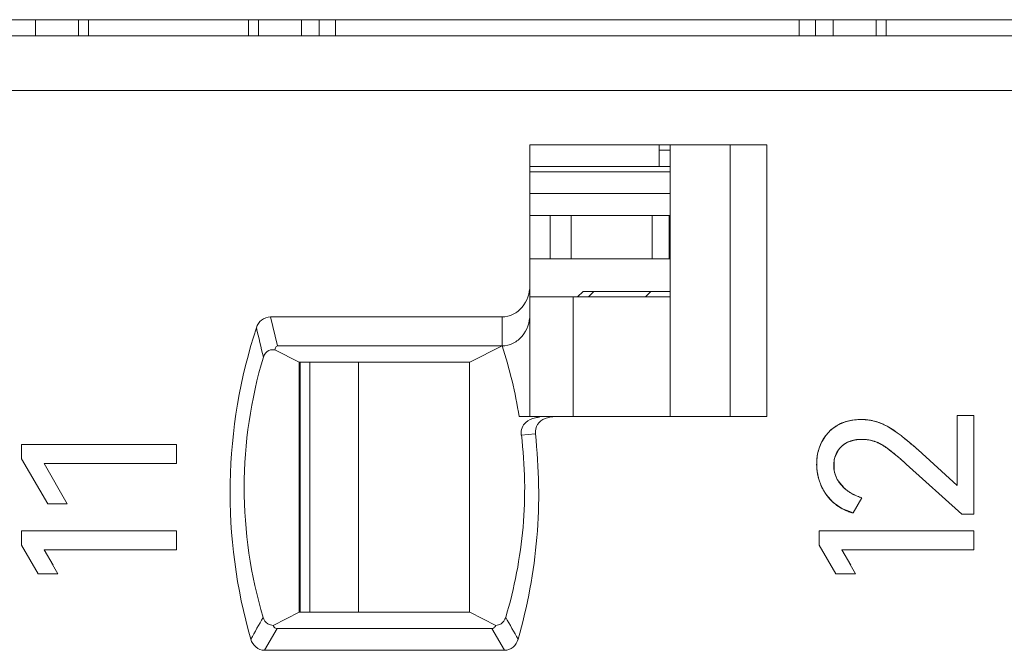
# Model space of a CAD drawing. Header units: inches. Extents: x 830 to 2908, y -1046 to 167.
# Tile 32 of 58: x 2648.62 to 2657.67, y -801.21 to -795.41. Entities that reach past the tile are written whole.
import ezdxf

# ---------------------------------------------------------------- set-up
doc = ezdxf.new("R2010")
doc.units = ezdxf.units.IN
doc.header["$LTSCALE"] = 23.1
doc.header["$MEASUREMENT"] = 0
doc.layers.get('0').update_dxf_attribs({"lineweight": 18})
for name, color, linetype, lineweight in [('1_27', 7, 'Continuous', 18), ('1_34', 7, 'Continuous', 18), ('1_46', 7, 'Continuous', 18), ('1_6', 7, 'Continuous', 18)]:
    doc.layers.add(name, color=color, linetype=linetype, lineweight=lineweight)

msp = doc.modelspace()

# ---------------------------------------------------------------- linework, layer by layer
at = {"color": 7, "linetype": 'Continuous', "lineweight": 0}
for p, q in [((2605.8303, -795.4132), (2704.8303, -795.4132)), ((2648.7691, -795.5632), (2648.7691, -795.4132)), ((2649.1629, -795.4132), (2649.1629, -795.5632)), ((2649.2553, -795.4132), (2649.2553, -795.5632)), ((2650.7269, -795.4132), (2650.7269, -795.5632)), ((2650.8193, -795.5632), (2650.8193, -795.4132)), ((2651.2131, -795.4132), (2651.2131, -795.5632)), ((2651.3758, -795.5632), (2651.3758, -795.4132)), ((2651.5269, -795.4132), (2651.5269, -795.5632)), ((2655.7853, -795.4132), (2655.7853, -795.5632)), ((2655.9364, -795.5632), (2655.9364, -795.4132)), ((2656.0991, -795.5632), (2656.0991, -795.4132)), ((2656.4929, -795.4132), (2656.4929, -795.5632)), ((2656.5853, -795.4132), (2656.5853, -795.5632))]:
    msp.add_line(p, q, dxfattribs=at)
at = {"color": 0, "linetype": 'Continuous', "lineweight": 0}
for p, q in [((2656.1341, -799.1459), (2656.1988, -799.1155)), ((2656.2222, -799.108), (2656.2697, -799.0973)), ((2656.2697, -799.0973), (2656.3563, -799.0906)), ((2656.3563, -799.0906), (2656.4396, -799.0976)), ((2656.5201, -799.1189), (2656.5949, -799.1527)), ((2657.2391, -799.0538), (2657.3924, -799.0538)), ((2657.2391, -799.696), (2657.2391, -799.0538)), ((2657.3924, -799.0538), (2657.3924, -799.9599)), ((2656.031, -799.2365), (2656.0776, -799.1869)), ((2656.0776, -799.1869), (2656.1341, -799.1459)), ((2656.5949, -799.1527), (2656.722, -799.2381)), ((2648.6412, -799.3196), (2650.0634, -799.3196)), ((2648.6412, -799.4515), (2648.6412, -799.3196)), ((2650.0634, -799.3196), (2650.0634, -799.4942)), ((2655.9944, -799.2944), (2656.031, -799.2365)), ((2656.3142, -799.2757), (2656.2243, -799.303)), ((2656.4045, -799.2752), (2656.3142, -799.2757)), ((2656.4852, -799.2941), (2656.4261, -799.2782)), ((2656.1491, -799.367), (2656.1116, -799.447)), ((2656.8782, -799.37), (2657.2391, -799.696)), ((2648.6412, -799.4515), (2648.8818, -799.8648)), ((2650.0634, -799.4942), (2648.8488, -799.4942)), ((2649.0603, -799.8648), (2648.8488, -799.4942)), ((2656.1062, -799.4756), (2656.1064, -799.5494)), ((2656.7696, -799.5), (2657.2818, -799.9599)), ((2656.112, -799.5792), (2656.1358, -799.6407)), ((2656.1443, -799.6553), (2656.1954, -799.7171)), ((2656.2282, -799.7444), (2656.2835, -799.7788)), ((2656.0996, -799.8539), (2656.0352, -799.7814)), ((2656.1773, -799.9087), (2656.0996, -799.8539)), ((2656.2825, -799.9502), (2656.3621, -799.8105)), ((2649.0603, -799.8648), (2648.8818, -799.8648)), ((2656.2825, -799.9502), (2656.1773, -799.9087)), ((2657.3924, -799.9599), (2657.2818, -799.9599)), ((2648.6412, -800.1135), (2650.0634, -800.1135)), ((2648.6412, -800.2454), (2648.6412, -800.1135)), ((2650.0634, -800.1135), (2650.0634, -800.2881)), ((2655.9702, -800.1135), (2657.3924, -800.1135)), ((2655.9702, -800.2454), (2655.9702, -800.1135)), ((2657.3924, -800.1135), (2657.3924, -800.2881)), ((2648.6412, -800.2454), (2648.7945, -800.5087)), ((2650.0634, -800.2881), (2648.8488, -800.2881)), ((2648.9747, -800.5087), (2648.8488, -800.2881)), ((2648.8488, -800.2881), (2648.9304, -800.4311)), ((2655.9702, -800.2454), (2656.1235, -800.5087)), ((2657.3924, -800.2881), (2656.1778, -800.2881)), ((2656.3037, -800.5087), (2656.1778, -800.2881)), ((2656.1778, -800.2881), (2656.2594, -800.4311)), ((2648.9747, -800.5087), (2648.7945, -800.5087)), ((2656.3037, -800.5087), (2656.1235, -800.5087))]:
    msp.add_line(p, q, dxfattribs=at)
for centre, radius, start, end in [((2656.3303, -799.4869), 0.394, 105.92157, 109.48917), ((2656.3613, -799.5595), 0.4685, 77.61488, 80.37199), ((2656.3563, -799.5711), 0.4809, 70.09539, 73.09804), ((2656.3664, -799.4838), 0.4175, 153.02074, 162.04177), ((2656.366, -799.633), 0.3598, 80.37638, 83.85986), ((2656.3576, -799.6379), 0.3668, 65.84733, 69.63409), ((2655.3841, -800.9673), 2.1864, 50.46136, 52.27096), ((2655.2559, -801.1241), 2.3889, 50.29347, 50.48392), ((2654.9973, -801.431), 2.7902, 47.9738, 50.23464), ((2656.4019, -799.495), 0.4547, 163.31139, 171.03906), ((2656.3853, -799.4904), 0.4375, 161.9816, 163.27086), ((2654.5835, -801.8953), 3.4122, 47.73987, 48.03161), ((2656.427, -799.499), 0.4801, 171.03732, 180.11591), ((2656.4446, -799.4989), 0.4978, 180.12051, 191.07646), ((2656.3581, -799.5078), 0.2539, 166.14342, 172.71192), ((2655.0174, -801.4167), 2.5967, 50.11133, 50.5474), ((2654.9623, -801.4827), 2.6827, 49.78261, 50.11184), ((2654.7455, -801.7363), 3.0163, 47.85297, 49.74919), ((2656.3783, -799.5138), 0.2742, 187.44191, 193.79241), ((2656.4491, -799.4982), 0.5023, 191.05592, 192.51355), ((2656.4481, -799.4985), 0.5013, 192.51214, 196.43092), ((2656.4423, -799.5002), 0.4952, 196.42344, 202.40461), ((2656.3801, -799.508), 0.278, 208.51743, 211.99577), ((2656.4355, -799.5029), 0.4878, 202.41545, 203.60999), ((2656.4192, -799.5107), 0.4699, 203.54112, 215.17684), ((2656.4351, -799.4626), 0.3496, 226.72853, 229.15296), ((2656.447, -799.4487), 0.3679, 229.17007, 233.50812), ((2656.4845, -799.3903), 0.4374, 242.64397, 243.77403), ((2656.4901, -799.3787), 0.4503, 243.7875, 247.86592), ((2656.4961, -799.3638), 0.4664, 247.86628, 253.29591)]:
    msp.add_arc(centre, radius, start, end, dxfattribs=at)
for points, knots in [([(2656.3563, -799.0906), (2656.3454, -799.0906), (2656.3241, -799.0911), (2656.2934, -799.0937), (2656.2688, -799.0973), (2656.2497, -799.1011), (2656.2357, -799.1043), (2656.2219, -799.108), (2656.2085, -799.1121), (2656.1953, -799.1167), (2656.1846, -799.1208), (2656.1762, -799.1243), (2656.17, -799.1271), (2656.1638, -799.1299), (2656.1587, -799.1324), (2656.1547, -799.1344), (2656.1517, -799.136), (2656.1487, -799.1376), (2656.1457, -799.1392), (2656.1433, -799.1405), (2656.1413, -799.1416), (2656.1399, -799.1425), (2656.1386, -799.1432), (2656.1377, -799.1437), (2656.137, -799.1441), (2656.1362, -799.1446), (2656.1356, -799.1449), (2656.1351, -799.1452), (2656.1348, -799.1454), (2656.1346, -799.1455), (2656.1344, -799.1456), (2656.1343, -799.1457), (2656.1342, -799.1458), (2656.1341, -799.1458), (2656.1341, -799.1459), (2656.1341, -799.1459)], [0, 0, 0, 0, 0.125, 0.25, 0.375, 0.4375, 0.500001, 0.562501, 0.625001, 0.687501, 0.750001, 0.781251, 0.812501, 0.843751, 0.875001, 0.890626, 0.906251, 0.921876, 0.937501, 0.953126, 0.960938, 0.968751, 0.976563, 0.98047, 0.984376, 0.988282, 0.992188, 0.994142, 0.996095, 0.997071, 0.998048, 0.999024, 0.999513, 0.999757, 1, 1, 1, 1]), ([(2656.5949, -799.1527), (2656.5855, -799.1475), (2656.5666, -799.1378), (2656.5378, -799.1252), (2656.5135, -799.1163), (2656.4938, -799.1101), (2656.479, -799.106), (2656.464, -799.1024), (2656.449, -799.0992), (2656.4338, -799.0965), (2656.421, -799.0947), (2656.4108, -799.0935), (2656.4031, -799.0927), (2656.3954, -799.0921), (2656.3889, -799.0916), (2656.3837, -799.0913), (2656.3798, -799.0911), (2656.3759, -799.0909), (2656.372, -799.0908), (2656.3687, -799.0907), (2656.3661, -799.0906), (2656.3641, -799.0906), (2656.3625, -799.0906), (2656.3612, -799.0906), (2656.3602, -799.0906), (2656.3592, -799.0906), (2656.3584, -799.0906), (2656.3577, -799.0906), (2656.3573, -799.0906), (2656.357, -799.0906), (2656.3568, -799.0906), (2656.3566, -799.0906), (2656.3564, -799.0906), (2656.3563, -799.0906), (2656.3563, -799.0906), (2656.3563, -799.0906)], [0, 0, 0, 0, 0.125, 0.25, 0.375, 0.4375, 0.5, 0.562501, 0.625001, 0.687501, 0.750001, 0.781251, 0.812501, 0.843751, 0.875001, 0.890626, 0.906251, 0.921876, 0.937501, 0.953126, 0.960938, 0.968751, 0.976563, 0.98047, 0.984376, 0.988282, 0.992188, 0.994142, 0.996095, 0.997071, 0.998048, 0.999024, 0.999513, 0.999757, 1, 1, 1, 1]), ([(2656.1341, -799.1459), (2656.1264, -799.1505), (2656.1115, -799.1601), (2656.0906, -799.1757), (2656.0743, -799.1897), (2656.0619, -799.2015), (2656.053, -799.2106), (2656.0445, -799.22), (2656.0362, -799.2298), (2656.0284, -799.2398), (2656.0221, -799.2484), (2656.0173, -799.2554), (2656.0137, -799.2607), (2656.0103, -799.2662), (2656.0075, -799.2707), (2656.0053, -799.2744), (2656.0037, -799.2772), (2656.0021, -799.28), (2656.0005, -799.2829), (2655.9992, -799.2852), (2655.9981, -799.2871), (2655.9974, -799.2886), (2655.9967, -799.2898), (2655.9962, -799.2907), (2655.9959, -799.2915), (2655.9955, -799.2922), (2655.9952, -799.2928), (2655.9949, -799.2933), (2655.9948, -799.2936), (2655.9946, -799.2938), (2655.9945, -799.294), (2655.9945, -799.2941), (2655.9944, -799.2943), (2655.9944, -799.2943), (2655.9944, -799.2944), (2655.9944, -799.2944)], [0, 0, 0, 0, 0.125, 0.25, 0.375, 0.4375, 0.500001, 0.562501, 0.625001, 0.687501, 0.750001, 0.781251, 0.812501, 0.843751, 0.875001, 0.890626, 0.906251, 0.921876, 0.937501, 0.953126, 0.960938, 0.968751, 0.976563, 0.98047, 0.984376, 0.988282, 0.992188, 0.994142, 0.996095, 0.997071, 0.998048, 0.999024, 0.999513, 0.999757, 1, 1, 1, 1]), ([(2655.9944, -799.2944), (2655.9904, -799.3021), (2655.983, -799.3178), (2655.9733, -799.342), (2655.9665, -799.3627), (2655.9618, -799.3795), (2655.9587, -799.3923), (2655.9559, -799.4052), (2655.9535, -799.4183), (2655.9514, -799.4315), (2655.95, -799.4427), (2655.9491, -799.4517), (2655.9485, -799.4584), (2655.948, -799.4653), (2655.9477, -799.471), (2655.9474, -799.4756), (2655.9473, -799.479), (2655.9471, -799.4825), (2655.947, -799.486), (2655.947, -799.4889), (2655.9469, -799.4912), (2655.9469, -799.4929), (2655.9469, -799.4944), (2655.9469, -799.4956), (2655.9469, -799.4964), (2655.9469, -799.4973), (2655.9469, -799.4981), (2655.9469, -799.4986), (2655.9469, -799.499), (2655.9469, -799.4993), (2655.9469, -799.4995), (2655.9469, -799.4997), (2655.9469, -799.4998), (2655.9469, -799.4999), (2655.9469, -799.5), (2655.9469, -799.5)], [0, 0, 0, 0, 0.125, 0.25, 0.375, 0.4375, 0.5, 0.562501, 0.625001, 0.687501, 0.750001, 0.781251, 0.812501, 0.843751, 0.875001, 0.890626, 0.906251, 0.921876, 0.937501, 0.953126, 0.960938, 0.968751, 0.976563, 0.98047, 0.984376, 0.988282, 0.992188, 0.994142, 0.996095, 0.997071, 0.998048, 0.999024, 0.999513, 0.999757, 1, 1, 1, 1]), ([(2656.2243, -799.303), (2656.2052, -799.3131), (2656.1779, -799.3326), (2656.156, -799.3577), (2656.1491, -799.367)], [0, 0, 0, 0, 0.650661, 1, 1, 1, 1]), ([(2656.172, -799.3409), (2656.1776, -799.3352), (2656.1895, -799.3246), (2656.2091, -799.3108), (2656.2269, -799.3011), (2656.242, -799.2944), (2656.2538, -799.2899), (2656.2661, -799.2859), (2656.2787, -799.2824), (2656.2918, -799.2795), (2656.3031, -799.2775), (2656.3123, -799.2762), (2656.3194, -799.2753), (2656.3265, -799.2746), (2656.3326, -799.2741), (2656.3375, -799.2738), (2656.3412, -799.2735), (2656.3449, -799.2734), (2656.3487, -799.2732), (2656.3518, -799.2731), (2656.3544, -799.2731), (2656.3563, -799.273), (2656.3579, -799.273), (2656.3591, -799.273), (2656.3601, -799.273), (2656.3611, -799.273), (2656.3619, -799.273), (2656.3625, -799.273), (2656.3629, -799.273), (2656.3632, -799.273), (2656.3635, -799.273), (2656.3637, -799.273), (2656.3638, -799.273), (2656.3639, -799.273), (2656.364, -799.273), (2656.364, -799.273)], [0, 0, 0, 0, 0.125, 0.25, 0.375, 0.4375, 0.500001, 0.562501, 0.625001, 0.687501, 0.750001, 0.781251, 0.812501, 0.843751, 0.875001, 0.890626, 0.906251, 0.921876, 0.937501, 0.953126, 0.960938, 0.968751, 0.976563, 0.98047, 0.984376, 0.988282, 0.992188, 0.994142, 0.996095, 0.997071, 0.998048, 0.999024, 0.999513, 0.999757, 1, 1, 1, 1]), ([(2656.364, -799.273), (2656.372, -799.273), (2656.3881, -799.2735), (2656.4116, -799.2757), (2656.4309, -799.2789), (2656.4461, -799.2822), (2656.4574, -799.285), (2656.4685, -799.2883), (2656.4796, -799.2919), (2656.4905, -799.2958), (2656.4995, -799.2995), (2656.5067, -799.3026), (2656.512, -799.305), (2656.5173, -799.3075), (2656.5217, -799.3096), (2656.5252, -799.3114), (2656.5279, -799.3128), (2656.5305, -799.3142), (2656.5331, -799.3156), (2656.5353, -799.3168), (2656.537, -799.3177), (2656.5383, -799.3185), (2656.5394, -799.3191), (2656.5402, -799.3196), (2656.5409, -799.32), (2656.5415, -799.3203), (2656.5421, -799.3206), (2656.5425, -799.3209), (2656.5428, -799.321), (2656.543, -799.3212), (2656.5431, -799.3213), (2656.5433, -799.3213), (2656.5434, -799.3214), (2656.5434, -799.3214), (2656.5435, -799.3215), (2656.5435, -799.3215)], [0, 0, 0, 0, 0.125, 0.25, 0.375, 0.4375, 0.500001, 0.562501, 0.625001, 0.687501, 0.750001, 0.781251, 0.812501, 0.843751, 0.875001, 0.890626, 0.906251, 0.921876, 0.937501, 0.953126, 0.960938, 0.968751, 0.976564, 0.98047, 0.984376, 0.988282, 0.992189, 0.994142, 0.996095, 0.997071, 0.998048, 0.999024, 0.999513, 0.999757, 1, 1, 1, 1]), ([(2656.6674, -799.4117), (2656.6588, -799.4045), (2656.619, -799.3723), (2656.5675, -799.3331), (2656.5199, -799.3087), (2656.5076, -799.3032)], [0, 0, 0, 0, 0.174503, 0.792882, 1, 1, 1, 1]), ([(2656.104, -799.5117), (2656.104, -799.5031), (2656.1047, -799.4863), (2656.1079, -799.4622), (2656.1123, -799.4431), (2656.1169, -799.4283), (2656.1209, -799.4175), (2656.1254, -799.4069), (2656.1305, -799.3967), (2656.136, -799.3867), (2656.1411, -799.3786), (2656.1455, -799.3722), (2656.1488, -799.3675), (2656.1524, -799.3629), (2656.1554, -799.3591), (2656.1579, -799.3561), (2656.1598, -799.3539), (2656.1618, -799.3517), (2656.1637, -799.3495), (2656.1654, -799.3477), (2656.1668, -799.3462), (2656.1678, -799.3451), (2656.1686, -799.3442), (2656.1693, -799.3435), (2656.1699, -799.343), (2656.1704, -799.3425), (2656.1708, -799.342), (2656.1712, -799.3417), (2656.1714, -799.3414), (2656.1716, -799.3413), (2656.1717, -799.3411), (2656.1718, -799.341), (2656.1719, -799.3409), (2656.1719, -799.3409), (2656.172, -799.3409), (2656.172, -799.3409)], [0, 0, 0, 0, 0.125, 0.25, 0.375, 0.4375, 0.5, 0.562501, 0.625001, 0.687501, 0.750001, 0.781251, 0.812501, 0.843751, 0.875001, 0.890626, 0.906251, 0.921876, 0.937501, 0.953126, 0.960938, 0.968751, 0.976563, 0.98047, 0.984376, 0.988282, 0.992188, 0.994142, 0.996095, 0.997071, 0.998048, 0.999024, 0.999513, 0.999757, 1, 1, 1, 1]), ([(2656.5435, -799.3215), (2656.5503, -799.3255), (2656.5647, -799.3345), (2656.5882, -799.3504), (2656.6094, -799.3658), (2656.6272, -799.3794), (2656.6411, -799.3903), (2656.6555, -799.4017), (2656.6703, -799.4139), (2656.6857, -799.4266), (2656.6988, -799.4378), (2656.7096, -799.447), (2656.7178, -799.4541), (2656.7261, -799.4613), (2656.7332, -799.4675), (2656.7389, -799.4725), (2656.7432, -799.4763), (2656.7475, -799.4801), (2656.7518, -799.484), (2656.7555, -799.4873), (2656.7584, -799.4899), (2656.7606, -799.4919), (2656.7625, -799.4936), (2656.764, -799.4949), (2656.7651, -799.4959), (2656.7662, -799.4969), (2656.7671, -799.4978), (2656.7679, -799.4984), (2656.7683, -799.4989), (2656.7687, -799.4992), (2656.769, -799.4995), (2656.7692, -799.4997), (2656.7694, -799.4998), (2656.7695, -799.4999), (2656.7696, -799.5), (2656.7696, -799.5)], [0, 0, 0, 0, 0.125, 0.25, 0.375001, 0.437501, 0.500001, 0.562501, 0.625001, 0.687501, 0.750001, 0.781251, 0.812501, 0.843751, 0.875001, 0.890626, 0.906251, 0.921876, 0.937501, 0.953126, 0.960939, 0.968751, 0.976564, 0.98047, 0.984377, 0.988283, 0.992189, 0.994142, 0.996095, 0.997072, 0.998048, 0.999025, 0.999513, 0.999757, 1, 1, 1, 1]), ([(2655.9469, -799.5), (2655.9469, -799.5129), (2655.9478, -799.5385), (2655.9519, -799.5759), (2655.9577, -799.6064), (2655.9636, -799.6303), (2655.9688, -799.648), (2655.9747, -799.6654), (2655.9812, -799.6827), (2655.9885, -799.6997), (2655.9951, -799.7137), (2656.0007, -799.7248), (2656.0051, -799.733), (2656.0097, -799.7412), (2656.0136, -799.748), (2656.0169, -799.7534), (2656.0194, -799.7574), (2656.0219, -799.7615), (2656.0245, -799.7655), (2656.0266, -799.7688), (2656.0284, -799.7715), (2656.0297, -799.7734), (2656.0308, -799.7751), (2656.0317, -799.7764), (2656.0324, -799.7774), (2656.0331, -799.7784), (2656.0337, -799.7792), (2656.0341, -799.7799), (2656.0344, -799.7803), (2656.0346, -799.7806), (2656.0348, -799.7809), (2656.035, -799.7811), (2656.0351, -799.7812), (2656.0351, -799.7813), (2656.0352, -799.7814), (2656.0352, -799.7814)], [0, 0, 0, 0, 0.125, 0.25, 0.375, 0.4375, 0.5, 0.562501, 0.625001, 0.687501, 0.750001, 0.781251, 0.812501, 0.843751, 0.875001, 0.890626, 0.906251, 0.921876, 0.937501, 0.953126, 0.960938, 0.968751, 0.976563, 0.98047, 0.984376, 0.988282, 0.992188, 0.994142, 0.996095, 0.997071, 0.998048, 0.999024, 0.999513, 0.999757, 1, 1, 1, 1]), ([(2656.1749, -799.696), (2656.1689, -799.6893), (2656.1579, -799.6758), (2656.1435, -799.6547), (2656.1333, -799.6365), (2656.1263, -799.6216), (2656.1216, -799.6101), (2656.1174, -799.5985), (2656.1138, -799.5867), (2656.1108, -799.5747), (2656.1087, -799.5645), (2656.1073, -799.5563), (2656.1064, -799.55), (2656.1057, -799.5438), (2656.1051, -799.5385), (2656.1048, -799.5343), (2656.1046, -799.5311), (2656.1044, -799.5279), (2656.1042, -799.5246), (2656.1041, -799.522), (2656.1041, -799.5198), (2656.104, -799.5182), (2656.104, -799.5168), (2656.104, -799.5157), (2656.104, -799.5149), (2656.104, -799.5141), (2656.104, -799.5134), (2656.104, -799.5129), (2656.104, -799.5125), (2656.104, -799.5123), (2656.104, -799.5121), (2656.104, -799.5119), (2656.104, -799.5118), (2656.104, -799.5117), (2656.104, -799.5117), (2656.104, -799.5117)], [0, 0, 0, 0, 0.125, 0.25, 0.375, 0.4375, 0.5, 0.562501, 0.625001, 0.687501, 0.750001, 0.781251, 0.812501, 0.843751, 0.875001, 0.890626, 0.906251, 0.921876, 0.937501, 0.953126, 0.960938, 0.968751, 0.976563, 0.98047, 0.984376, 0.988282, 0.992188, 0.994142, 0.996095, 0.997071, 0.998048, 0.999024, 0.999513, 0.999757, 1, 1, 1, 1]), ([(2656.3621, -799.8105), (2656.3524, -799.8075), (2656.3334, -799.8013), (2656.3065, -799.7904), (2656.2852, -799.7802), (2656.2689, -799.7714), (2656.257, -799.7644), (2656.2455, -799.7571), (2656.2343, -799.7494), (2656.2235, -799.7414), (2656.2148, -799.7344), (2656.208, -799.7286), (2656.203, -799.7242), (2656.1981, -799.7197), (2656.1941, -799.7159), (2656.1909, -799.7128), (2656.1885, -799.7105), (2656.1862, -799.7081), (2656.1839, -799.7057), (2656.182, -799.7037), (2656.1805, -799.7021), (2656.1793, -799.7009), (2656.1784, -799.6999), (2656.1776, -799.699), (2656.1771, -799.6984), (2656.1765, -799.6978), (2656.1761, -799.6973), (2656.1757, -799.6969), (2656.1755, -799.6966), (2656.1753, -799.6964), (2656.1751, -799.6963), (2656.175, -799.6961), (2656.1749, -799.696), (2656.1749, -799.696), (2656.1749, -799.696), (2656.1749, -799.696)], [0, 0, 0, 0, 0.125, 0.25, 0.375, 0.4375, 0.5, 0.562501, 0.625001, 0.687501, 0.750001, 0.781251, 0.812501, 0.843751, 0.875001, 0.890626, 0.906251, 0.921876, 0.937501, 0.953126, 0.960938, 0.968751, 0.976563, 0.98047, 0.984376, 0.988282, 0.992188, 0.994142, 0.996095, 0.997071, 0.998048, 0.999024, 0.999513, 0.999757, 1, 1, 1, 1]), ([(2656.0352, -799.7814), (2656.0425, -799.7919), (2656.058, -799.812), (2656.0833, -799.8396), (2656.1063, -799.8605), (2656.1258, -799.8758), (2656.141, -799.8867), (2656.1568, -799.8969), (2656.173, -799.9065), (2656.1899, -799.9154), (2656.2044, -799.9223), (2656.2163, -799.9275), (2656.2253, -799.9312), (2656.2345, -799.9348), (2656.2422, -799.9376), (2656.2485, -799.9398), (2656.2533, -799.9414), (2656.258, -799.943), (2656.2629, -799.9445), (2656.2669, -799.9457), (2656.2701, -799.9467), (2656.2726, -799.9474), (2656.2746, -799.948), (2656.2763, -799.9485), (2656.2775, -799.9488), (2656.2787, -799.9491), (2656.2798, -799.9494), (2656.2806, -799.9497), (2656.2811, -799.9498), (2656.2815, -799.9499), (2656.2818, -799.95), (2656.2821, -799.9501), (2656.2823, -799.9501), (2656.2824, -799.9501), (2656.2825, -799.9502), (2656.2825, -799.9502)], [0, 0, 0, 0, 0.125, 0.25, 0.375, 0.4375, 0.5, 0.5625, 0.625, 0.6875, 0.75, 0.78125, 0.8125, 0.84375, 0.875, 0.890625, 0.90625, 0.921875, 0.9375, 0.953125, 0.960938, 0.96875, 0.976563, 0.980469, 0.984375, 0.988281, 0.992188, 0.994141, 0.996094, 0.997071, 0.998047, 0.999024, 0.999512, 0.999756, 1, 1, 1, 1])]:
    msp.add_open_spline(points, degree=3, knots=knots, dxfattribs=at)
msp.add_open_spline([(2656.8782, -799.37), (2656.7644, -799.2666), (2656.67, -799.1941), (2656.5949, -799.1527)], degree=3, dxfattribs=at)
at = {"layer": '1_27', "color": 7, "linetype": 'Continuous', "lineweight": 0}
for p, q in [((2654.5001, -796.7632), (2654.5001, -796.5632)), ((2654.6, -796.6132), (2654.5001, -796.6132)), ((2654.6, -796.7632), (2653.3108, -796.7632))]:
    msp.add_line(p, q, dxfattribs=at)
at = {"layer": '1_34', "color": 7, "linetype": 'Continuous', "lineweight": 0}
for p, q in [((2654.6, -797.9632), (2653.3108, -797.9632)), ((2653.7097, -799.0632), (2653.7097, -797.9632)), ((2651.2911, -800.8632), (2651.2911, -798.5632)), ((2651.737, -798.5632), (2651.737, -800.8632))]:
    msp.add_line(p, q, dxfattribs=at)
at = {"layer": '1_46', "color": 7, "linetype": 'Continuous', "lineweight": 0}
for p, q in [((2653.3108, -797.2132), (2654.6, -797.2132)), ((2653.4987, -797.6132), (2653.4987, -797.2132)), ((2653.6913, -797.2132), (2653.6913, -797.6132)), ((2654.4359, -797.6132), (2654.4359, -797.2132)), ((2654.5928, -797.2132), (2654.5928, -797.6132)), ((2653.3108, -797.6132), (2654.6, -797.6132)), ((2651.2003, -798.5632), (2651.2003, -800.8632))]:
    msp.add_line(p, q, dxfattribs=at)
at = {"layer": '1_6', "color": 7, "linetype": 'Continuous', "lineweight": 0}
for p, q in [((2632.1105, -795.5632), (2701.7285, -795.5632)), ((2700.1378, -796.0632), (2632.4522, -796.0632)), ((2653.3108, -799.0632), (2653.3108, -796.5632)), ((2653.3108, -796.5632), (2655.4897, -796.5632)), ((2654.6, -796.5632), (2654.6, -799.0632)), ((2655.1528, -796.5632), (2655.1528, -799.0632)), ((2655.4897, -796.5632), (2655.4897, -799.0632)), ((2653.3108, -796.8132), (2654.6, -796.8132)), ((2654.6, -797.0132), (2653.3108, -797.0132)), ((2653.7503, -797.9632), (2653.8003, -797.9132)), ((2654.6, -797.9132), (2653.8003, -797.9132)), ((2653.8981, -797.9132), (2653.8491, -797.9632)), ((2654.375, -797.9632), (2654.424, -797.9132)), ((2650.9919, -798.4132), (2650.9269, -798.1465)), ((2650.9269, -798.1465), (2653.0556, -798.1465)), ((2653.0556, -798.4132), (2653.0556, -798.1465)), ((2650.9919, -798.4132), (2653.0556, -798.4132)), ((2653.0556, -798.4132), (2652.7584, -798.5632)), ((2651.193, -798.5632), (2650.9684, -798.4499)), ((2651.1929, -800.8632), (2651.1929, -798.5632)), ((2651.193, -798.5632), (2652.7583, -798.5632)), ((2652.7583, -800.8632), (2652.7583, -798.5632)), ((2653.2133, -799.0632), (2653.5093, -799.0632)), ((2653.4509, -799.0799), (2653.5036, -799.0651)), ((2653.5038, -799.0667), (2653.5216, -799.0648)), ((2655.4897, -799.0632), (2653.5141, -799.0632)), ((2653.3599, -799.2212), (2653.2314, -799.2331)), ((2650.9527, -800.9836), (2651.193, -800.8632)), ((2652.7583, -800.8632), (2651.1929, -800.8632)), ((2652.7584, -800.8632), (2652.9985, -800.9836)), ((2650.8728, -801.2132), (2650.9905, -801.0132)), ((2652.9608, -801.0132), (2650.9905, -801.0132)), ((2652.9608, -801.0132), (2653.0771, -801.2132)), ((2653.0771, -801.2132), (2650.8728, -801.2132))]:
    msp.add_line(p, q, dxfattribs=at)
for centre, radius, start, end in [((2748.4025, -775.186), 100.2907, 193.293208, 193.451758), ((2649.1377, -799.7085), 4.1264, 8.99667, 18.29428), ((2653.4003, -799.2656), 0.1957, 89.93163, 101.28513), ((2661.8312, -807.3182), 12.7036, 149.71303, 150.74831), ((2644.2068, -806.0943), 10.2843, 28.98031, 30.26251)]:
    msp.add_arc(centre, radius, start, end, dxfattribs=at)
for points, knots in [([(2653.3108, -797.8596), (2653.3109, -797.9292), (2653.2739, -798.0393), (2653.1622, -798.129), (2653.0908, -798.1467), (2653.0556, -798.1465)], [0, 0, 0, 0, 0.496876, 0.748597, 1, 1, 1, 1]), ([(2653.0556, -798.4132), (2653.0908, -798.4133), (2653.1622, -798.3957), (2653.2739, -798.306), (2653.3109, -798.1959), (2653.3108, -798.1263)], [0, 0, 0, 0, 0.251497, 0.503184, 1, 1, 1, 1]), ([(2650.9269, -798.1465), (2650.8985, -798.1464), (2650.8402, -798.168), (2650.8078, -798.2191), (2650.799, -798.2463)], [0, 0, 0, 0, 0.498571, 1, 1, 1, 1]), ([(2650.799, -798.2463), (2650.6486, -798.7051), (2650.4842, -799.6733), (2650.6137, -800.6467), (2650.7476, -801.1107)], [0, 0, 0, 0, 0.5, 1, 1, 1, 1]), ([(2650.9919, -798.4132), (2650.9833, -798.4143), (2650.9711, -798.4288), (2650.9697, -798.4435), (2650.9684, -798.4499)], [0, 0, 0, 0, 0.572011, 1, 1, 1, 1]), ([(2650.8632, -798.5163), (2650.8708, -798.4909), (2650.902, -798.4485), (2650.9504, -798.4465), (2650.9684, -798.4498)], [0, 0, 0, 0, 0.591555, 1, 1, 1, 1]), ([(2650.8615, -800.9114), (2650.7459, -800.5249), (2650.6266, -799.7137), (2650.747, -798.9027), (2650.8632, -798.5163)], [0, 0, 0, 0, 0.499974, 1, 1, 1, 1]), ([(2653.2314, -799.2331), (2653.2281, -799.2107), (2653.2338, -799.1667), (2653.279, -799.1046), (2653.3294, -799.0801), (2653.362, -799.0736)], [0, 0, 0, 0, 0.30085, 0.557051, 1, 1, 1, 1]), ([(2653.3624, -799.2211), (2653.3607, -799.1918), (2653.3723, -799.1288), (2653.4241, -799.092), (2653.4509, -799.0799)], [0, 0, 0, 0, 0.498785, 1, 1, 1, 1]), ([(2653.2035, -801.1115), (2653.2909, -800.806), (2653.4078, -800.1767), (2653.397, -799.5369), (2653.3624, -799.2211)], [0, 0, 0, 0, 0.500023, 1, 1, 1, 1]), ([(2653.2335, -799.2328), (2653.2496, -799.3732), (2653.271, -799.6556), (2653.2506, -800.221), (2653.17, -800.6407), (2653.0897, -800.9113)], [0, 0, 0, 0, 0.250131, 0.50023, 1, 1, 1, 1]), ([(2650.9527, -800.9836), (2650.9357, -800.9825), (2650.8943, -800.9715), (2650.8683, -800.9341), (2650.8615, -800.9114)], [0, 0, 0, 0, 0.417744, 1, 1, 1, 1]), ([(2653.0897, -800.9113), (2653.0827, -800.9341), (2653.0569, -800.9716), (2653.0155, -800.9826), (2652.9985, -800.9836)], [0, 0, 0, 0, 0.583939, 1, 1, 1, 1]), ([(2650.9905, -801.0132), (2650.98, -801.0133), (2650.9626, -801.0045), (2650.9551, -800.9894), (2650.9527, -800.9836)], [0, 0, 0, 0, 0.625346, 1, 1, 1, 1]), ([(2652.9608, -801.0132), (2652.9676, -801.0131), (2652.9848, -801.0083), (2652.9946, -800.9928), (2652.9985, -800.9836)], [0, 0, 0, 0, 0.401074, 1, 1, 1, 1]), ([(2650.7476, -801.1107), (2650.7556, -801.138), (2650.7869, -801.1897), (2650.8445, -801.2125), (2650.8728, -801.2132)], [0, 0, 0, 0, 0.500965, 1, 1, 1, 1]), ([(2653.0772, -801.2132), (2653.1056, -801.2126), (2653.1637, -801.1906), (2653.1952, -801.1387), (2653.2035, -801.1115)], [0, 0, 0, 0, 0.499191, 1, 1, 1, 1])]:
    msp.add_open_spline(points, degree=3, knots=knots, dxfattribs=at)

doc.saveas('drawing.dxf')
